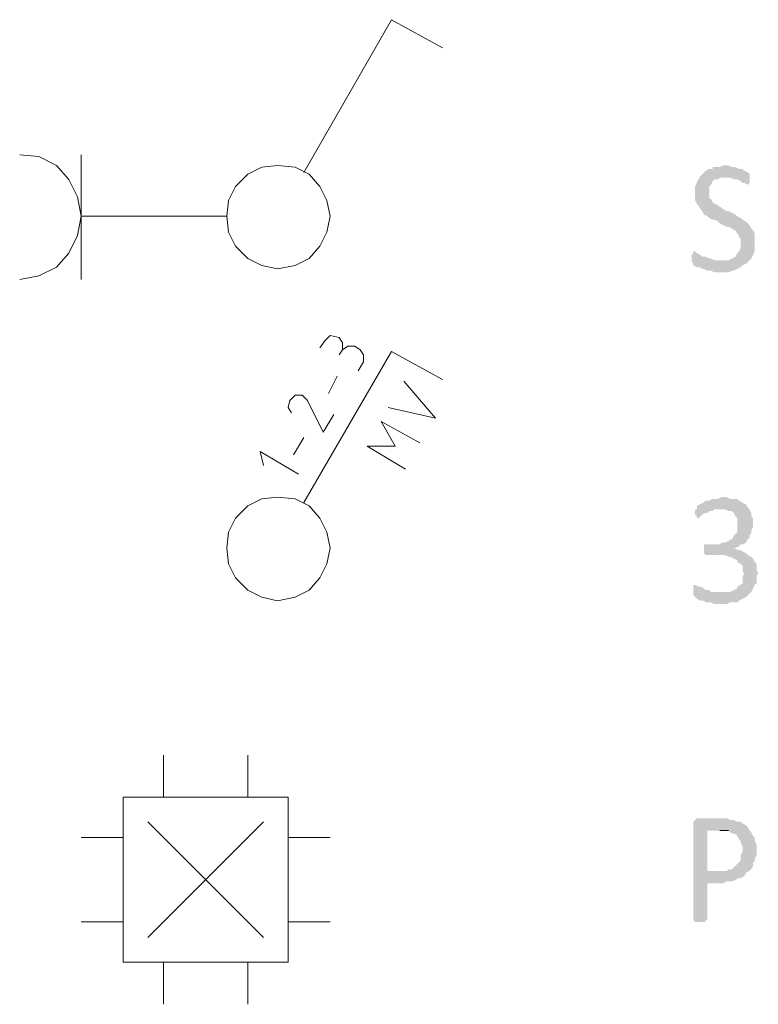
# Model space of a CAD drawing. Header units: millimetres. Extents: x -197899 to 120983, y -4228 to 45370.
# Tile 149 of 200: x -135927 to -134145, y 30880 to 33255. Entities that reach past the tile are written whole.
import ezdxf

# ---------------------------------------------------------------- set-up
doc = ezdxf.new("R2010")
doc.units = ezdxf.units.MM
for name, color, linetype in [('AL63----', 7, 'Continuous'), ('PDF_Geometry', 8, 'Continuous'), ('PDF_Solid Fills', 8, 'Continuous')]:
    doc.layers.add(name, color=color, linetype=linetype)

# ---------------------------------------------------------------- blocks, each defined once
blk = doc.blocks.new('A$C01523A58')
at = {"layer": 'PDF_Solid Fills'}
for points in [[(27952.6, 3750.7), (27944.1, 3750.7), (27935.7, 3746.5), (27918.7, 3746.5), (27918.7, 3742.2), (27910.3, 3742.2), (27901.8, 3738), (27897.6, 3733.8), (27893.4, 3729.5), (27889.2, 3725.3), (27884.9, 3716.8), (27880.7, 3712.6), (27880.7, 3708.4), (27876.4, 3699.9), (27876.4, 3666), (27880.7, 3657.6), (27884.9, 3653.3), (27889.2, 3644.9), (27893.4, 3640.6), (27897.6, 3632.2), (27906.1, 3627.9), (27910.3, 3623.7), (27918.7, 3619.5), (27923, 3619.5), (27931.5, 3615.3), (27935.7, 3611), (27944.1, 3606.8), (27952.6, 3602.5), (27956.9, 3602.5), (27965.4, 3598.3), (27969.5, 3594.1), (27973.8, 3594.1), (27978, 3585.6), (27982.3, 3581.4), (27982.3, 3577.1), (27986.5, 3572.9), (27986.5, 3551.7), (27982.3, 3543.2), (27982.3, 3543.2), (27978, 3539), (27973.8, 3530.6), (27973.8, 3530.6), (27965.4, 3526.3), (27956.9, 3522.1), (27940, 3522.1), (27868, 3517.9), (27872.2, 3513.6), (27872.2, 3509.4), (27880.7, 3505.2), (27889.2, 3505.2), (27893.4, 3500.9), (27897.6, 3500.9), (27906.1, 3496.7), (27914.6, 3496.7), (27923, 3492.4), (27956.9, 3492.4), (27965.4, 3496.7), (27969.5, 3496.7), (27978, 3500.9), (27986.5, 3505.2), (27990.8, 3509.4), (27999.2, 3513.6), (28003.4, 3517.9), (28007.7, 3522.1), (28011.9, 3526.3), (28016.2, 3534.8), (28016.2, 3534.8), (28020.4, 3543.2), (28020.4, 3585.6), (28016.2, 3594.1), (28011.9, 3598.3), (28007.7, 3606.8), (28003.4, 3611), (27999.2, 3615.3), (27990.8, 3619.5), (27986.5, 3623.7), (27978, 3627.9), (27973.8, 3632.2), (27965.4, 3636.4), (27956.9, 3640.6), (27952.6, 3640.6), (27944.1, 3644.9), (27940, 3649.1), (27931.5, 3653.3), (27927.2, 3657.6), (27923, 3657.6), (27918.7, 3661.8), (27914.6, 3670.2), (27910.3, 3670.2), (27910.3, 3699.9), (27914.6, 3704.1), (27918.7, 3712.6), (27923, 3716.8), (27931.5, 3716.8), (27935.7, 3721.1), (27948.4, 3721.1), (28007.7, 3725.3), (28007.7, 3729.5), (28007.7, 3729.5), (28003.4, 3733.8), (28003.4, 3733.8), (27994.9, 3738), (27990.8, 3742.2), (27982.3, 3742.2), (27973.8, 3746.5), (27965.4, 3746.5), (27956.9, 3750.7)], [(28007.7, 3725.3), (27948.4, 3721.1), (27961.1, 3721.1), (27969.5, 3716.8), (27978, 3716.8), (27986.5, 3712.6), (27990.8, 3708.4), (27994.9, 3708.4), (28003.4, 3704.1), (28003.4, 3704.1), (28007.7, 3708.4), (28007.7, 3716.8)], [(27876.4, 3543.2), (27872.2, 3543.2), (27872.2, 3539), (27868, 3534.8), (27868, 3526.3), (27868, 3517.9), (27940, 3522.1), (27923, 3522.1), (27914.6, 3526.3), (27910.3, 3526.3), (27901.8, 3530.6), (27893.4, 3530.6), (27889.2, 3534.8), (27880.7, 3539), (27880.7, 3539)], [(27944.1, 2950.6), (27940, 2950.6), (27931.5, 2946.4), (27918.7, 2946.4), (27910.3, 2942.1), (27901.8, 2942.1), (27897.6, 2937.9), (27889.2, 2933.7), (27889.2, 2933.7), (27880.7, 2929.4), (27880.7, 2921), (27948.4, 2921), (27956.9, 2916.7), (27965.4, 2916.7), (27969.5, 2912.5), (27973.8, 2904), (27978, 2899.8), (27978, 2865.9), (27973.8, 2861.7), (27969.5, 2857.5), (27965.4, 2849), (27961.1, 2849), (27956.9, 2844.8), (27948.4, 2840.5), (27940, 2840.5), (27935.7, 2836.3), (27897.6, 2836.3), (27897.6, 2815.2), (27901.8, 2810.9), (27948.4, 2810.9), (27956.9, 2806.7), (27961.1, 2806.7), (27969.5, 2802.4), (27978, 2798.2), (27978, 2793.9), (27986.5, 2789.7), (27990.8, 2785.5), (27990.8, 2772.8), (27994.9, 2764.4), (27990.8, 2760.1), (27990.8, 2743.1), (27986.5, 2739), (27978, 2734.7), (27978, 2730.5), (27969.5, 2726.2), (27961.1, 2722), (27940, 2722), (28007.7, 2717.7), (28011.9, 2722), (28016.2, 2730.5), (28020.4, 2739), (28020.4, 2739), (28024.6, 2743.1), (28024.6, 2760.1), (28028.8, 2768.5), (28024.6, 2772.8), (28024.6, 2789.7), (28020.4, 2793.9), (28016.2, 2802.4), (28011.9, 2806.7), (28003.4, 2810.9), (27999.2, 2815.2), (27990.8, 2819.4), (27990.8, 2819.4), (27982.3, 2823.6), (27978, 2823.6), (27969.5, 2827.8), (27973.8, 2827.8), (27982.3, 2832.1), (27986.5, 2836.3), (27990.8, 2836.3), (27999.2, 2840.5), (28003.4, 2849), (28007.7, 2853.2), (28007.7, 2857.5), (28011.9, 2865.9), (28011.9, 2870.2), (28016.2, 2878.6), (28016.2, 2899.8), (28011.9, 2904), (28011.9, 2912.5), (28007.7, 2921), (28003.4, 2925.2), (27999.2, 2933.7), (27994.9, 2933.7), (27990.8, 2937.9), (27982.3, 2942.1), (27978, 2946.4), (27961.1, 2946.4), (27952.6, 2950.6)], [(27880.7, 2921), (27876.4, 2921), (27876.4, 2908.3), (27880.7, 2904), (27880.7, 2899.8), (27884.9, 2899.8), (27889.2, 2904), (27893.4, 2908.3), (27901.8, 2912.5), (27906.1, 2912.5), (27910.3, 2916.7), (27918.7, 2916.7), (27923, 2921), (27940, 2921)], [(27876.4, 2739), (27872.2, 2739), (27872.2, 2713.6), (27876.4, 2709.3), (27876.4, 2709.3), (27880.7, 2705.1), (27889.2, 2700.8), (27897.6, 2700.8), (27901.8, 2696.6), (27914.6, 2696.6), (27923, 2692.4), (27952.6, 2692.4), (27961.1, 2696.6), (27978, 2696.6), (27982.3, 2700.8), (27990.8, 2705.1), (27999.2, 2709.3), (28003.4, 2713.6), (28007.7, 2717.7), (27940, 2722), (27914.6, 2722), (27910.3, 2726.2), (27901.8, 2726.2), (27897.6, 2730.5), (27889.2, 2734.7), (27884.9, 2734.7)], [(27935.7, 2175.9), (27880.7, 2175.9), (27876.4, 2171.7), (27872.2, 2167.4), (27872.2, 1930.4), (27872.2, 1930.4), (27876.4, 1926.1), (27901.8, 1926.1), (27901.8, 1930.4), (27906.1, 1930.4), (27906.1, 2019.2), (27944.1, 2019.2), (27952.6, 2023.5), (27965.4, 2023.5), (27973.8, 2027.7), (27973.8, 2027.7), (27982.3, 2032), (27986.5, 2032), (27994.9, 2036.2), (27999.2, 2044.6), (27906.1, 2048.9), (27906.1, 2146.3), (28007.7, 2146.3), (28003.4, 2154.7), (27999.2, 2159), (27990.8, 2163.2), (27986.5, 2167.4), (27978, 2167.4), (27969.5, 2171.7), (27961.1, 2171.7), (27952.6, 2175.9), (27944.1, 2175.9)], [(28007.7, 2146.3), (27935.7, 2146.3), (27956.9, 2146.3), (27961.1, 2142), (27969.5, 2137.8), (27973.8, 2137.8), (27978, 2133.5), (27982.3, 2125.1), (27986.5, 2120.9), (27986.5, 2116.6), (27990.8, 2108.2), (27990.8, 2095.5), (27986.5, 2087), (27986.5, 2074.3), (27982.3, 2070.1), (27973.8, 2061.6), (27973.8, 2061.6), (27965.4, 2053.1), (27956.9, 2053.1), (27952.6, 2048.9), (27906.1, 2048.9), (27999.2, 2044.6), (28007.7, 2048.9), (28011.9, 2053.1), (28016.2, 2061.6), (28016.2, 2070.1), (28020.4, 2070.1), (28020.4, 2078.5), (28024.6, 2087), (28024.6, 2103.9), (28024.6, 2112.4), (28020.4, 2120.9), (28020.4, 2129.3), (28016.2, 2133.5), (28011.9, 2142)]]:
    blk.add_hatch(color=7, dxfattribs=at).paths.add_polyline_path(points)
at = {"layer": 'PDF_Geometry', "color": 1, "lineweight": 18}
for points in [[(26932.4, 3733.8), (27144.1, 4102.1)], [(27144.1, 4102.1), (27266.8, 4034.3)], [(26246.6, 3475.5), (26293.1, 3484), (26335.5, 3505.2), (26365.2, 3539), (26386.3, 3581.4), (26394.8, 3627.9), (26386.3, 3674.5), (26365.2, 3716.8), (26335.5, 3750.7), (26293.1, 3771.9), (26246.6, 3776.1)], [(26394.8, 3475.5), (26394.8, 3776.1)], [(26995.9, 3627.9), (26987.4, 3666), (26970.5, 3699.9), (26945.1, 3729.5), (26911.2, 3746.5), (26868.9, 3750.7), (26830.8, 3746.5), (26796.9, 3729.5), (26767.3, 3699.9), (26750.4, 3666), (26746.2, 3627.9), (26750.4, 3589.9), (26767.3, 3556), (26796.9, 3526.3), (26830.8, 3509.4), (26868.9, 3500.9), (26911.2, 3509.4), (26945.1, 3526.3), (26970.5, 3556), (26987.4, 3589.9), (26995.9, 3627.9)], [(26746.2, 3627.9), (26394.8, 3627.9)], [(26970.5, 3310.4), (26983.2, 3327.4)], [(27025.5, 3306.2), (27025.5, 3323.1), (27017.1, 3335.8), (26995.9, 3340.1), (26983.2, 3327.4)], [(26932.4, 2937.9), (27144.1, 3301.9)], [(27025.5, 3306.2), (27017.1, 3293.5)], [(27055.2, 3314.7), (27038.2, 3314.7), (27025.5, 3306.2)], [(27055.2, 3314.7), (27067.9, 3306.2)], [(27076.3, 3276.5), (27076.3, 3293.5), (27067.9, 3306.2)], [(27144.1, 3301.9), (27266.8, 3234.2)], [(27076.3, 3276.5), (27063.6, 3255.4)], [(26991.7, 3200.4), (27012.8, 3242.7)], [(27135.6, 3166.5), (27249.9, 3141.1), (27173.7, 3230)], [(26898.6, 3183.4), (26894.3, 3166.5), (26902.8, 3153.8)], [(26940.9, 3183.4), (26928.2, 3196.1), (26911.2, 3196.1), (26898.6, 3183.4)], [(26940.9, 3183.4), (26978.9, 3107.2), (27004.4, 3149.6)], [(27177.9, 3018.3), (27084.8, 3073.4), (27152.5, 3073.4), (27118.7, 3132.6), (27211.8, 3081.8)], [(26907, 3052.2), (26932.4, 3094.5)], [(26919.7, 3005.7), (26826.5, 3060.6), (26835, 3026.8)], [(26995.9, 2827.8), (26987.4, 2865.9), (26970.5, 2899.8), (26945.1, 2929.4), (26911.2, 2946.4), (26868.9, 2950.6), (26830.8, 2946.4), (26796.9, 2929.4), (26767.3, 2899.8), (26750.4, 2865.9), (26746.2, 2827.8), (26750.4, 2789.7), (26767.3, 2755.9), (26796.9, 2726.2), (26830.8, 2709.3), (26868.9, 2700.8), (26911.2, 2709.3), (26945.1, 2726.2), (26970.5, 2755.9), (26987.4, 2789.7), (26995.9, 2827.8)], [(26593.7, 2226.7), (26593.7, 2328.3)], [(26796.9, 2226.7), (26796.9, 2328.3)], [(26894.3, 1828.8), (26894.3, 2226.7), (26496.4, 2226.7), (26496.4, 1828.8), (26894.3, 1828.8)], [(26555.6, 1888), (26835, 2167.4)], [(26835, 1888), (26555.6, 2167.4)], [(26496.4, 2129.3), (26394.8, 2129.3)], [(26894.3, 2129.3), (26995.9, 2129.3)], [(26394.8, 1926.1), (26496.4, 1926.1)], [(26894.3, 1926.1), (26995.9, 1926.1)], [(26593.7, 1828.8), (26593.7, 1727.2)], [(26796.9, 1828.8), (26796.9, 1727.2)]]:
    blk.add_lwpolyline(points, dxfattribs=at)
at = {"layer": 'PDF_Geometry', "color": 7, "lineweight": 0}
blk.add_lwpolyline([(27935.7, 2146.3), (27956.9, 2146.3)], dxfattribs=at)

msp = doc.modelspace()

# ---------------------------------------------------------------- block references
at = {"layer": 'AL63----'}
msp.add_blockref('A$C01523A58', (-162173.6, 29153.2), dxfattribs=at)

doc.saveas('drawing.dxf')
